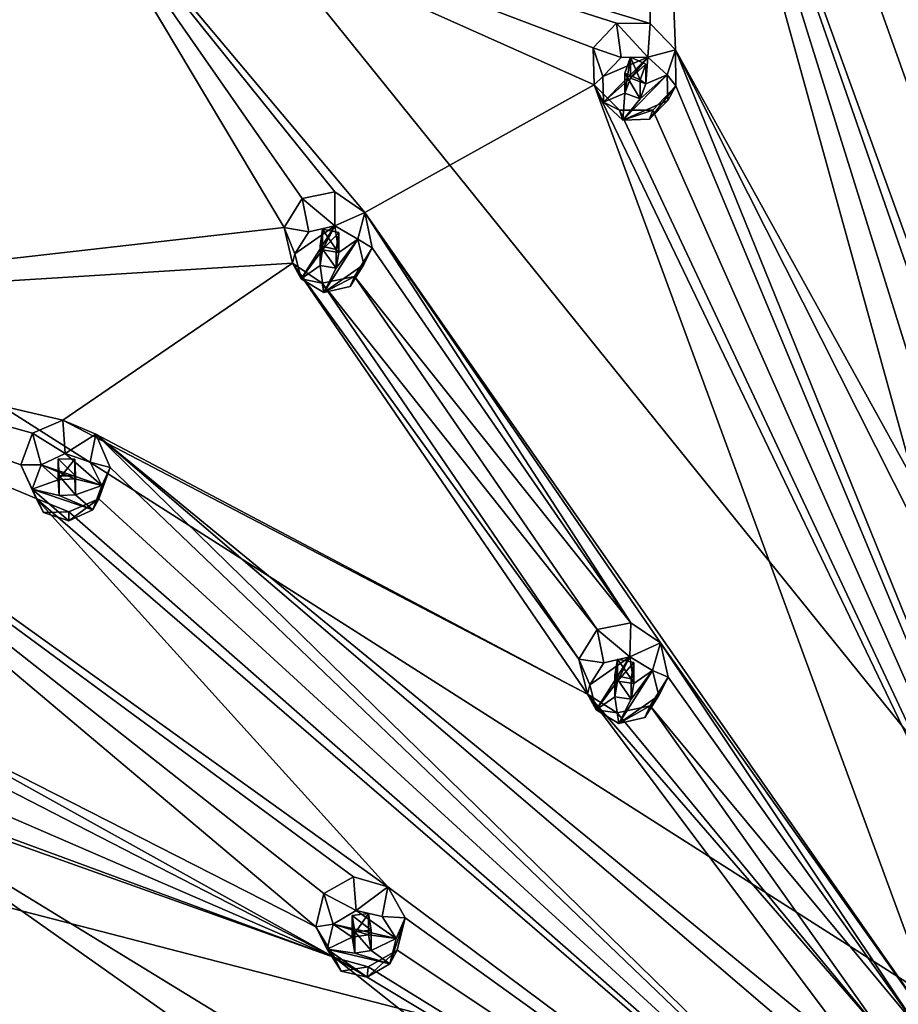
# Model space of a CAD drawing. Header units: millimetres. Extents: x -106 to 241, y -380 to 275.
# Tile 194 of 205: x 164 to 183, y 236 to 257. Entities that reach past the tile are written whole.
import ezdxf

# ---------------------------------------------------------------- set-up
doc = ezdxf.new("R2010")
doc.units = ezdxf.units.MM
doc.header["$LTSCALE"] = 65.185185
for name, color, linetype in [('1202', 7, 'CONTINUOUS'), ('1219', 7, 'CONTINUOUS'), ('1253', 7, 'CONTINUOUS'), ('1270', 7, 'CONTINUOUS'), ('1410', 7, 'CONTINUOUS'), ('1411', 7, 'CONTINUOUS'), ('1412', 7, 'CONTINUOUS'), ('1413', 7, 'CONTINUOUS'), ('1414', 7, 'CONTINUOUS'), ('1415', 7, 'CONTINUOUS'), ('1416', 7, 'CONTINUOUS'), ('1417', 7, 'CONTINUOUS'), ('1418', 7, 'CONTINUOUS'), ('1419', 7, 'CONTINUOUS'), ('1420', 7, 'CONTINUOUS'), ('1421', 7, 'CONTINUOUS'), ('1422', 7, 'CONTINUOUS'), ('1423', 7, 'CONTINUOUS'), ('1424', 7, 'CONTINUOUS'), ('1490', 7, 'CONTINUOUS'), ('1491', 7, 'CONTINUOUS'), ('1492', 7, 'CONTINUOUS'), ('1493', 7, 'CONTINUOUS'), ('1494', 7, 'CONTINUOUS'), ('1495', 7, 'CONTINUOUS'), ('1496', 7, 'CONTINUOUS'), ('1497', 7, 'CONTINUOUS'), ('1498', 7, 'CONTINUOUS'), ('1499', 7, 'CONTINUOUS'), ('1732', 7, 'CONTINUOUS'), ('1734', 7, 'CONTINUOUS'), ('1735', 7, 'CONTINUOUS'), ('1736', 7, 'CONTINUOUS'), ('1737', 7, 'CONTINUOUS')]:
    doc.layers.add(name, color=color, linetype=linetype)

msp = doc.modelspace()

# ---------------------------------------------------------------- linework, layer by layer
at = {"layer": '1202', "linetype": 'CONTINUOUS'}
for points in [[(177.501, 272.241, 44.876), (192.3, 274.505, 45.483), (192.3, 230.767, 23.68), (177.501, 272.241, 44.876)], [(164.151, 265.67, 43.116), (177.501, 272.241, 44.876), (192.3, 230.767, 23.68), (164.151, 265.67, 43.116)], [(153.556, 255.436, 40.373), (164.151, 265.67, 43.116), (192.3, 230.767, 23.68), (153.556, 255.436, 40.373)], [(146.753, 242.541, 36.918), (153.556, 255.436, 40.373), (192.3, 230.767, 23.68), (146.753, 242.541, 36.918)], [(144.409, 228.246, 33.088), (146.753, 242.541, 36.918), (167.866, 230.131, 26.056), (144.409, 228.246, 33.088)], [(167.866, 230.131, 26.056), (146.753, 242.541, 36.918), (192.3, 230.767, 23.68), (167.866, 230.131, 26.056)]]:
    msp.add_3dface(points, dxfattribs=at)
at = {"layer": '1219', "linetype": 'CONTINUOUS'}
for points in [[(154.413, 252.746, 52.346), (154.898, 250.94, 51.862), (164.872, 262.533, 54.968), (154.413, 252.746, 52.346)], [(154.898, 250.94, 51.862), (165.09, 260.899, 54.53), (164.872, 262.533, 54.968), (154.898, 250.94, 51.862)]]:
    msp.add_3dface(points, dxfattribs=at)
at = {"layer": '1253', "linetype": 'CONTINUOUS'}
for points in [[(164.303, 263.585, 54.215), (146.577, 240.957, 48.151), (164.472, 263.172, 54.836), (164.303, 263.585, 54.215)], [(146.577, 240.957, 48.151), (146.853, 240.68, 48.809), (164.472, 263.172, 54.836), (146.577, 240.957, 48.151)], [(146.853, 240.68, 48.809), (164.872, 262.533, 54.968), (164.472, 263.172, 54.836), (146.853, 240.68, 48.809)], [(154.413, 252.746, 52.346), (164.872, 262.533, 54.968), (146.853, 240.68, 48.809), (154.413, 252.746, 52.346)]]:
    msp.add_3dface(points, dxfattribs=at)
at = {"layer": '1270', "linetype": 'CONTINUOUS'}
for points in [[(177.984, 267.299, 56.245), (165.09, 260.899, 54.53), (177.863, 257.043, 57.263), (177.984, 267.299, 56.245)], [(178.409, 256.479, 57.362), (177.984, 267.299, 56.245), (177.863, 257.043, 57.263), (178.409, 256.479, 57.362)], [(177.984, 267.299, 56.245), (178.409, 256.479, 57.362), (183.546, 247.177, 57.947), (177.984, 267.299, 56.245)], [(183.816, 258.176, 57.817), (177.984, 267.299, 56.245), (185.339, 246.983, 58.067), (183.816, 258.176, 57.817)], [(185.339, 246.983, 58.067), (177.984, 267.299, 56.245), (184.853, 247.587, 58.057), (185.339, 246.983, 58.067)], [(184.853, 247.587, 58.057), (177.984, 267.299, 56.245), (184.111, 247.661, 58.007), (184.853, 247.587, 58.057)], [(184.111, 247.661, 58.007), (177.984, 267.299, 56.245), (183.546, 247.177, 57.947), (184.111, 247.661, 58.007)], [(165.09, 260.899, 54.53), (154.898, 250.94, 51.862), (170.011, 252.664, 56.09), (165.09, 260.899, 54.53)], [(171.736, 252.981, 56.425), (165.09, 260.899, 54.53), (171.095, 253.424, 56.294), (171.736, 252.981, 56.425)], [(165.09, 260.899, 54.53), (171.736, 252.981, 56.425), (176.66, 255.727, 57.161), (165.09, 260.899, 54.53)], [(171.095, 253.424, 56.294), (165.09, 260.899, 54.53), (170.392, 253.283, 56.157), (171.095, 253.424, 56.294)], [(170.392, 253.283, 56.157), (165.09, 260.899, 54.53), (170.011, 252.664, 56.09), (170.392, 253.283, 56.157)], [(177.863, 257.043, 57.263), (165.09, 260.899, 54.53), (177.14, 257.046, 57.165), (177.863, 257.043, 57.263)], [(177.14, 257.046, 57.165), (165.09, 260.899, 54.53), (176.639, 256.516, 57.122), (177.14, 257.046, 57.165)], [(176.639, 256.516, 57.122), (165.09, 260.899, 54.53), (176.66, 255.727, 57.161), (176.639, 256.516, 57.122)], [(178.417, 255.702, 57.398), (189.813, 228.335, 55.96), (178.409, 256.479, 57.362), (178.417, 255.702, 57.398)], [(178.409, 256.479, 57.362), (189.813, 228.335, 55.96), (183.493, 246.403, 57.912), (178.409, 256.479, 57.362)], [(183.546, 247.177, 57.947), (178.409, 256.479, 57.362), (183.493, 246.403, 57.912), (183.546, 247.177, 57.947)], [(176.66, 255.727, 57.161), (171.736, 252.981, 56.425), (184.271, 235.022, 56.889), (176.66, 255.727, 57.161)], [(176.66, 255.727, 57.161), (189.813, 228.335, 55.96), (177.205, 255.181, 57.259), (176.66, 255.727, 57.161)], [(189.813, 228.335, 55.96), (176.66, 255.727, 57.161), (184.271, 235.022, 56.889), (189.813, 228.335, 55.96)], [(177.92, 255.182, 57.355), (189.813, 228.335, 55.96), (178.417, 255.702, 57.398), (177.92, 255.182, 57.355)], [(189.813, 228.335, 55.96), (177.92, 255.182, 57.355), (177.205, 255.181, 57.259), (189.813, 228.335, 55.96)], [(171.736, 252.981, 56.425), (171.898, 252.221, 56.466), (177.447, 244.175, 57.143), (171.736, 252.981, 56.425)], [(184.271, 235.022, 56.889), (171.736, 252.981, 56.425), (178.09, 243.744, 57.2), (184.271, 235.022, 56.889)], [(178.09, 243.744, 57.2), (171.736, 252.981, 56.425), (177.447, 244.175, 57.143), (178.09, 243.744, 57.2)], [(170.011, 252.664, 56.09), (154.898, 250.94, 51.862), (170.187, 251.894, 56.134), (170.011, 252.664, 56.09)], [(171.898, 252.221, 56.466), (171.519, 251.612, 56.398), (177.447, 244.175, 57.143), (171.898, 252.221, 56.466)], [(154.898, 250.94, 51.862), (165.253, 248.526, 54.981), (170.187, 251.894, 56.134), (154.898, 250.94, 51.862)], [(170.187, 251.894, 56.134), (165.253, 248.526, 54.981), (176.519, 242.642, 56.904), (170.187, 251.894, 56.134)], [(170.825, 251.469, 56.264), (170.187, 251.894, 56.134), (176.335, 243.395, 56.934), (170.825, 251.469, 56.264)], [(176.335, 243.395, 56.934), (170.187, 251.894, 56.134), (176.519, 242.642, 56.904), (176.335, 243.395, 56.934)], [(171.519, 251.612, 56.398), (170.825, 251.469, 56.264), (176.724, 244.026, 57.033), (171.519, 251.612, 56.398)], [(177.447, 244.175, 57.143), (171.519, 251.612, 56.398), (176.724, 244.026, 57.033), (177.447, 244.175, 57.143)], [(176.724, 244.026, 57.033), (170.825, 251.469, 56.264), (176.335, 243.395, 56.934), (176.724, 244.026, 57.033)], [(154.898, 250.94, 51.862), (161.34, 242.403, 53.591), (170.688, 237.646, 55.393), (154.898, 250.94, 51.862)], [(165.253, 248.526, 54.981), (154.898, 250.94, 51.862), (164.601, 248.246, 54.808), (165.253, 248.526, 54.981)], [(164.601, 248.246, 54.808), (154.898, 250.94, 51.862), (164.356, 247.564, 54.723), (164.601, 248.246, 54.808)], [(164.356, 247.564, 54.723), (154.898, 250.94, 51.862), (164.681, 246.845, 54.781), (164.356, 247.564, 54.723)], [(164.681, 246.845, 54.781), (154.898, 250.94, 51.862), (172.231, 238.5, 55.794), (164.681, 246.845, 54.781)], [(172.231, 238.5, 55.794), (154.898, 250.94, 51.862), (171.495, 238.72, 55.681), (172.231, 238.5, 55.794)], [(171.495, 238.72, 55.681), (154.898, 250.94, 51.862), (170.861, 238.363, 55.515), (171.495, 238.72, 55.681)], [(170.861, 238.363, 55.515), (154.898, 250.94, 51.862), (170.688, 237.646, 55.393), (170.861, 238.363, 55.515)], [(165.253, 248.526, 54.981), (165.963, 248.22, 55.149), (176.519, 242.642, 56.904), (165.253, 248.526, 54.981)], [(166.271, 247.508, 55.203), (187.703, 226.973, 55.595), (165.963, 248.22, 55.149), (166.271, 247.508, 55.203)], [(165.963, 248.22, 55.149), (187.703, 226.973, 55.595), (182.698, 233.918, 56.593), (165.963, 248.22, 55.149)], [(182.505, 234.654, 56.69), (165.963, 248.22, 55.149), (182.698, 233.918, 56.593), (182.505, 234.654, 56.69)], [(165.963, 248.22, 55.149), (182.505, 234.654, 56.69), (176.519, 242.642, 56.904), (165.963, 248.22, 55.149)], [(166.026, 246.835, 55.118), (187.703, 226.973, 55.595), (166.271, 247.508, 55.203), (166.026, 246.835, 55.118)], [(164.681, 246.845, 54.781), (187.703, 226.973, 55.595), (165.384, 246.556, 54.948), (164.681, 246.845, 54.781)], [(187.703, 226.973, 55.595), (164.681, 246.845, 54.781), (172.231, 238.5, 55.794), (187.703, 226.973, 55.595)], [(187.703, 226.973, 55.595), (166.026, 246.835, 55.118), (165.384, 246.556, 54.948), (187.703, 226.973, 55.595)], [(183.631, 235.444, 56.902), (184.271, 235.022, 56.889), (178.09, 243.744, 57.2), (183.631, 235.444, 56.902)], [(178.251, 243.003, 57.168), (183.631, 235.444, 56.902), (178.09, 243.744, 57.2), (178.251, 243.003, 57.168)], [(177.865, 242.389, 57.07), (183.631, 235.444, 56.902), (178.251, 243.003, 57.168), (177.865, 242.389, 57.07)], [(182.505, 234.654, 56.69), (182.895, 235.289, 56.818), (176.519, 242.642, 56.904), (182.505, 234.654, 56.69)], [(176.519, 242.642, 56.904), (182.895, 235.289, 56.818), (177.157, 242.236, 56.962), (176.519, 242.642, 56.904)], [(161.34, 242.403, 53.591), (161.782, 241.767, 53.664), (171.09, 236.983, 55.388), (161.34, 242.403, 53.591)], [(170.688, 237.646, 55.393), (161.34, 242.403, 53.591), (171.09, 236.983, 55.388), (170.688, 237.646, 55.393)], [(182.895, 235.289, 56.818), (177.865, 242.389, 57.07), (177.157, 242.236, 56.962), (182.895, 235.289, 56.818)], [(182.895, 235.289, 56.818), (183.631, 235.444, 56.902), (177.865, 242.389, 57.07), (182.895, 235.289, 56.818)], [(161.782, 241.767, 53.664), (161.681, 241.059, 53.57), (171.09, 236.983, 55.388), (161.782, 241.767, 53.664)], [(161.681, 241.059, 53.57), (161.119, 240.658, 53.367), (171.09, 236.983, 55.388), (161.681, 241.059, 53.57)], [(160.382, 240.801, 53.161), (158.07, 235.784, 51.817), (178.337, 228.12, 55.04), (160.382, 240.801, 53.161)], [(186.295, 224.937, 55.049), (160.382, 240.801, 53.161), (178.337, 228.12, 55.04), (186.295, 224.937, 55.049)], [(160.382, 240.801, 53.161), (186.295, 224.937, 55.049), (171.09, 236.983, 55.388), (160.382, 240.801, 53.161)], [(161.119, 240.658, 53.367), (160.382, 240.801, 53.161), (171.09, 236.983, 55.388), (161.119, 240.658, 53.367)], [(172.608, 237.841, 55.785), (187.703, 226.973, 55.595), (172.231, 238.5, 55.794), (172.608, 237.841, 55.785)], [(172.433, 237.141, 55.664), (187.703, 226.973, 55.595), (172.608, 237.841, 55.785), (172.433, 237.141, 55.664)], [(187.703, 226.973, 55.595), (172.433, 237.141, 55.664), (171.813, 236.785, 55.502), (187.703, 226.973, 55.595)], [(186.295, 224.937, 55.049), (187.703, 226.973, 55.595), (171.09, 236.983, 55.388), (186.295, 224.937, 55.049)], [(171.09, 236.983, 55.388), (187.703, 226.973, 55.595), (171.813, 236.785, 55.502), (171.09, 236.983, 55.388)]]:
    msp.add_3dface(points, dxfattribs=at)
at = {"layer": '1410', "linetype": 'CONTINUOUS'}
for points in [[(165.253, 248.526, 54.981), (164.601, 248.246, 54.808), (165.305, 247.806, 56.76), (165.253, 248.526, 54.981)], [(165.963, 248.22, 55.149), (165.253, 248.526, 54.981), (165.305, 247.806, 56.76), (165.963, 248.22, 55.149)], [(165.305, 247.806, 56.76), (164.601, 248.246, 54.808), (164.787, 247.567, 56.696), (165.305, 247.806, 56.76)], [(165.846, 247.621, 56.711), (165.963, 248.22, 55.149), (165.305, 247.806, 56.76), (165.846, 247.621, 56.711)], [(166.271, 247.508, 55.203), (165.963, 248.22, 55.149), (165.846, 247.621, 56.711), (166.271, 247.508, 55.203)], [(166.093, 247.12, 56.576), (166.271, 247.508, 55.203), (165.846, 247.621, 56.711), (166.093, 247.12, 56.576)], [(166.026, 246.835, 55.118), (166.271, 247.508, 55.203), (165.902, 246.598, 56.436), (166.026, 246.835, 55.118)], [(165.902, 246.598, 56.436), (166.271, 247.508, 55.203), (166.093, 247.12, 56.576), (165.902, 246.598, 56.436)]]:
    msp.add_3dface(points, dxfattribs=at)
at = {"layer": '1411', "linetype": 'CONTINUOUS'}
for points in [[(166.093, 247.12, 56.576), (165.305, 247.806, 56.76), (164.787, 247.567, 56.696), (166.093, 247.12, 56.576)], [(166.093, 247.12, 56.576), (165.846, 247.621, 56.711), (165.305, 247.806, 56.76), (166.093, 247.12, 56.576)], [(164.787, 247.567, 56.696), (164.595, 247.044, 56.556), (165.159, 247.244, 56.61), (164.787, 247.567, 56.696)], [(166.093, 247.12, 56.576), (164.787, 247.567, 56.696), (165.512, 247.262, 56.614), (166.093, 247.12, 56.576)], [(164.787, 247.567, 56.696), (165.159, 247.244, 56.61), (165.512, 247.262, 56.614), (164.787, 247.567, 56.696)], [(165.159, 247.244, 56.61), (164.595, 247.044, 56.556), (165.177, 246.903, 56.518), (165.159, 247.244, 56.61)], [(165.53, 246.921, 56.523), (166.093, 247.12, 56.576), (165.512, 247.262, 56.614), (165.53, 246.921, 56.523)], [(165.384, 246.359, 56.372), (165.902, 246.598, 56.436), (164.595, 247.044, 56.556), (165.384, 246.359, 56.372)], [(164.595, 247.044, 56.556), (165.902, 246.598, 56.436), (165.177, 246.903, 56.518), (164.595, 247.044, 56.556)], [(164.843, 246.544, 56.422), (165.384, 246.359, 56.372), (164.595, 247.044, 56.556), (164.843, 246.544, 56.422)], [(165.902, 246.598, 56.436), (166.093, 247.12, 56.576), (165.53, 246.921, 56.523), (165.902, 246.598, 56.436)], [(165.177, 246.903, 56.518), (165.902, 246.598, 56.436), (165.53, 246.921, 56.523), (165.177, 246.903, 56.518)]]:
    msp.add_3dface(points, dxfattribs=at)
at = {"layer": '1412', "linetype": 'CONTINUOUS'}
for points in [[(165.159, 247.244, 56.61), (165.159, 247.693, 54.934), (165.512, 247.688, 55.022), (165.159, 247.244, 56.61)], [(165.512, 247.262, 56.614), (165.159, 247.244, 56.61), (165.512, 247.688, 55.022), (165.512, 247.262, 56.614)], [(165.53, 247.325, 55.014), (165.512, 247.262, 56.614), (165.512, 247.688, 55.022), (165.53, 247.325, 55.014)], [(165.53, 246.921, 56.523), (165.512, 247.262, 56.614), (165.53, 247.325, 55.014), (165.53, 246.921, 56.523)]]:
    msp.add_3dface(points, dxfattribs=at)
at = {"layer": '1413', "linetype": 'CONTINUOUS'}
for points in [[(164.601, 248.246, 54.808), (164.356, 247.564, 54.723), (164.787, 247.567, 56.696), (164.601, 248.246, 54.808)], [(164.787, 247.567, 56.696), (164.356, 247.564, 54.723), (164.595, 247.044, 56.556), (164.787, 247.567, 56.696)], [(164.356, 247.564, 54.723), (164.681, 246.845, 54.781), (164.595, 247.044, 56.556), (164.356, 247.564, 54.723)], [(164.681, 246.845, 54.781), (164.843, 246.544, 56.422), (164.595, 247.044, 56.556), (164.681, 246.845, 54.781)], [(164.681, 246.845, 54.781), (165.384, 246.556, 54.948), (164.843, 246.544, 56.422), (164.681, 246.845, 54.781)], [(165.384, 246.556, 54.948), (166.026, 246.835, 55.118), (165.384, 246.359, 56.372), (165.384, 246.556, 54.948)], [(166.026, 246.835, 55.118), (165.902, 246.598, 56.436), (165.384, 246.359, 56.372), (166.026, 246.835, 55.118)], [(165.384, 246.556, 54.948), (165.384, 246.359, 56.372), (164.843, 246.544, 56.422), (165.384, 246.556, 54.948)]]:
    msp.add_3dface(points, dxfattribs=at)
at = {"layer": '1414', "linetype": 'CONTINUOUS'}
for points in [[(165.159, 247.244, 56.61), (165.177, 246.903, 56.518), (165.159, 247.693, 54.934), (165.159, 247.244, 56.61)], [(165.159, 247.693, 54.934), (165.177, 246.903, 56.518), (165.178, 247.329, 54.926), (165.159, 247.693, 54.934)], [(165.177, 246.903, 56.518), (165.53, 246.921, 56.523), (165.178, 247.329, 54.926), (165.177, 246.903, 56.518)], [(165.53, 246.921, 56.523), (165.53, 247.325, 55.014), (165.178, 247.329, 54.926), (165.53, 246.921, 56.523)]]:
    msp.add_3dface(points, dxfattribs=at)
at = {"layer": '1415', "linetype": 'CONTINUOUS'}
for points in [[(171.095, 253.424, 56.294), (170.392, 253.283, 56.157), (171.097, 252.699, 58.071), (171.095, 253.424, 56.294)], [(171.736, 252.981, 56.425), (171.095, 253.424, 56.294), (171.097, 252.699, 58.071), (171.736, 252.981, 56.425)], [(171.097, 252.699, 58.071), (170.392, 253.283, 56.157), (170.539, 252.57, 58.037), (171.097, 252.699, 58.071)], [(171.586, 252.409, 57.994), (171.736, 252.981, 56.425), (171.097, 252.699, 58.071), (171.586, 252.409, 57.994)], [(171.898, 252.221, 56.466), (171.736, 252.981, 56.425), (171.586, 252.409, 57.994), (171.898, 252.221, 56.466)], [(171.72, 251.87, 57.849), (171.898, 252.221, 56.466), (171.586, 252.409, 57.994), (171.72, 251.87, 57.849)], [(171.519, 251.612, 56.398), (171.898, 252.221, 56.466), (171.421, 251.397, 57.722), (171.519, 251.612, 56.398)], [(171.421, 251.397, 57.722), (171.898, 252.221, 56.466), (171.72, 251.87, 57.849), (171.421, 251.397, 57.722)]]:
    msp.add_3dface(points, dxfattribs=at)
at = {"layer": '1416', "linetype": 'CONTINUOUS'}
for points in [[(171.097, 252.699, 58.071), (170.539, 252.57, 58.037), (170.239, 252.097, 57.91), (171.097, 252.699, 58.071)], [(170.373, 251.558, 57.765), (171.097, 252.699, 58.071), (170.239, 252.097, 57.91), (170.373, 251.558, 57.765)], [(171.097, 252.699, 58.071), (170.373, 251.558, 57.765), (170.833, 252.179, 57.932), (171.097, 252.699, 58.071)], [(171.097, 252.699, 58.071), (170.833, 252.179, 57.932), (171.182, 252.125, 57.918), (171.097, 252.699, 58.071)], [(171.586, 252.409, 57.994), (171.097, 252.699, 58.071), (171.182, 252.125, 57.918), (171.586, 252.409, 57.994)], [(171.72, 251.87, 57.849), (171.586, 252.409, 57.994), (170.862, 251.268, 57.688), (171.72, 251.87, 57.849)], [(170.862, 251.268, 57.688), (171.586, 252.409, 57.994), (171.127, 251.788, 57.827), (170.862, 251.268, 57.688)], [(171.127, 251.788, 57.827), (171.586, 252.409, 57.994), (171.182, 252.125, 57.918), (171.127, 251.788, 57.827)], [(170.833, 252.179, 57.932), (170.373, 251.558, 57.765), (170.777, 251.842, 57.842), (170.833, 252.179, 57.932)], [(170.373, 251.558, 57.765), (170.862, 251.268, 57.688), (170.777, 251.842, 57.842), (170.373, 251.558, 57.765)], [(170.777, 251.842, 57.842), (170.862, 251.268, 57.688), (171.127, 251.788, 57.827), (170.777, 251.842, 57.842)], [(171.421, 251.397, 57.722), (171.72, 251.87, 57.849), (170.862, 251.268, 57.688), (171.421, 251.397, 57.722)]]:
    msp.add_3dface(points, dxfattribs=at)
at = {"layer": '1417', "linetype": 'CONTINUOUS'}
for points in [[(170.833, 252.179, 57.932), (170.833, 252.628, 56.256), (171.182, 252.551, 56.325), (170.833, 252.179, 57.932)], [(171.182, 252.125, 57.918), (170.833, 252.179, 57.932), (171.182, 252.551, 56.325), (171.182, 252.125, 57.918)], [(171.127, 252.192, 56.319), (171.182, 252.125, 57.918), (171.182, 252.551, 56.325), (171.127, 252.192, 56.319)], [(171.127, 251.788, 57.827), (171.182, 252.125, 57.918), (171.127, 252.192, 56.319), (171.127, 251.788, 57.827)]]:
    msp.add_3dface(points, dxfattribs=at)
at = {"layer": '1418', "linetype": 'CONTINUOUS'}
for points in [[(170.392, 253.283, 56.157), (170.011, 252.664, 56.09), (170.539, 252.57, 58.037), (170.392, 253.283, 56.157)], [(170.011, 252.664, 56.09), (170.187, 251.894, 56.134), (170.239, 252.097, 57.91), (170.011, 252.664, 56.09)], [(170.539, 252.57, 58.037), (170.011, 252.664, 56.09), (170.239, 252.097, 57.91), (170.539, 252.57, 58.037)], [(170.187, 251.894, 56.134), (170.373, 251.558, 57.765), (170.239, 252.097, 57.91), (170.187, 251.894, 56.134)], [(170.187, 251.894, 56.134), (170.825, 251.469, 56.264), (170.373, 251.558, 57.765), (170.187, 251.894, 56.134)], [(170.825, 251.469, 56.264), (171.519, 251.612, 56.398), (170.862, 251.268, 57.688), (170.825, 251.469, 56.264)], [(171.519, 251.612, 56.398), (171.421, 251.397, 57.722), (170.862, 251.268, 57.688), (171.519, 251.612, 56.398)], [(170.825, 251.469, 56.264), (170.862, 251.268, 57.688), (170.373, 251.558, 57.765), (170.825, 251.469, 56.264)]]:
    msp.add_3dface(points, dxfattribs=at)
at = {"layer": '1419', "linetype": 'CONTINUOUS'}
for points in [[(170.833, 252.179, 57.932), (170.777, 251.842, 57.842), (170.833, 252.628, 56.256), (170.833, 252.179, 57.932)], [(170.833, 252.628, 56.256), (170.777, 251.842, 57.842), (170.778, 252.268, 56.249), (170.833, 252.628, 56.256)], [(170.777, 251.842, 57.842), (171.127, 251.788, 57.827), (170.778, 252.268, 56.249), (170.777, 251.842, 57.842)], [(171.127, 251.788, 57.827), (171.127, 252.192, 56.319), (170.778, 252.268, 56.249), (171.127, 251.788, 57.827)]]:
    msp.add_3dface(points, dxfattribs=at)
at = {"layer": '1420', "linetype": 'CONTINUOUS'}
for points in [[(177.863, 257.043, 57.263), (177.14, 257.046, 57.165), (177.815, 256.322, 59.042), (177.863, 257.043, 57.263)], [(177.815, 256.322, 59.042), (177.14, 257.046, 57.165), (177.242, 256.308, 59.038), (177.815, 256.322, 59.042)], [(178.409, 256.479, 57.362), (177.863, 257.043, 57.263), (177.815, 256.322, 59.042), (178.409, 256.479, 57.362)], [(178.232, 255.94, 58.94), (178.409, 256.479, 57.362), (177.815, 256.322, 59.042), (178.232, 255.94, 58.94)], [(178.417, 255.702, 57.398), (178.409, 256.479, 57.362), (178.232, 255.94, 58.94), (178.417, 255.702, 57.398)], [(178.247, 255.386, 58.791), (178.417, 255.702, 57.398), (178.232, 255.94, 58.94), (178.247, 255.386, 58.791)], [(177.92, 255.182, 57.355), (178.417, 255.702, 57.398), (177.852, 254.984, 58.684), (177.92, 255.182, 57.355)], [(177.852, 254.984, 58.684), (178.417, 255.702, 57.398), (178.247, 255.386, 58.791), (177.852, 254.984, 58.684)]]:
    msp.add_3dface(points, dxfattribs=at)
at = {"layer": '1421', "linetype": 'CONTINUOUS'}
for points in [[(177.815, 256.322, 59.042), (177.242, 256.308, 59.038), (176.847, 255.905, 58.93), (177.815, 256.322, 59.042)], [(176.862, 255.351, 58.782), (177.815, 256.322, 59.042), (176.847, 255.905, 58.93), (176.862, 255.351, 58.782)], [(177.815, 256.322, 59.042), (176.862, 255.351, 58.782), (177.445, 255.866, 58.92), (177.815, 256.322, 59.042)], [(177.815, 256.322, 59.042), (177.445, 255.866, 58.92), (177.775, 255.744, 58.887), (177.815, 256.322, 59.042)], [(178.232, 255.94, 58.94), (177.815, 256.322, 59.042), (177.775, 255.744, 58.887), (178.232, 255.94, 58.94)], [(177.445, 255.866, 58.92), (176.862, 255.351, 58.782), (177.318, 255.548, 58.835), (177.445, 255.866, 58.92)], [(178.247, 255.386, 58.791), (178.232, 255.94, 58.94), (177.278, 254.969, 58.68), (178.247, 255.386, 58.791)], [(177.278, 254.969, 58.68), (178.232, 255.94, 58.94), (177.648, 255.425, 58.802), (177.278, 254.969, 58.68)], [(177.648, 255.425, 58.802), (178.232, 255.94, 58.94), (177.775, 255.744, 58.887), (177.648, 255.425, 58.802)], [(176.862, 255.351, 58.782), (177.278, 254.969, 58.68), (177.318, 255.548, 58.835), (176.862, 255.351, 58.782)], [(177.318, 255.548, 58.835), (177.278, 254.969, 58.68), (177.648, 255.425, 58.802), (177.318, 255.548, 58.835)], [(177.852, 254.984, 58.684), (178.247, 255.386, 58.791), (177.278, 254.969, 58.68), (177.852, 254.984, 58.684)]]:
    msp.add_3dface(points, dxfattribs=at)
at = {"layer": '1422', "linetype": 'CONTINUOUS'}
for points in [[(177.445, 255.866, 58.92), (177.445, 256.315, 57.244), (177.775, 256.17, 57.295), (177.445, 255.866, 58.92)], [(177.775, 255.744, 58.887), (177.445, 255.866, 58.92), (177.775, 256.17, 57.295), (177.775, 255.744, 58.887)], [(177.648, 255.829, 57.293), (177.775, 255.744, 58.887), (177.775, 256.17, 57.295), (177.648, 255.829, 57.293)], [(177.648, 255.425, 58.802), (177.775, 255.744, 58.887), (177.648, 255.829, 57.293), (177.648, 255.425, 58.802)]]:
    msp.add_3dface(points, dxfattribs=at)
at = {"layer": '1423', "linetype": 'CONTINUOUS'}
for points in [[(177.14, 257.046, 57.165), (176.639, 256.516, 57.122), (177.242, 256.308, 59.038), (177.14, 257.046, 57.165)], [(176.639, 256.516, 57.122), (176.66, 255.727, 57.161), (176.847, 255.905, 58.93), (176.639, 256.516, 57.122)], [(177.242, 256.308, 59.038), (176.639, 256.516, 57.122), (176.847, 255.905, 58.93), (177.242, 256.308, 59.038)], [(176.66, 255.727, 57.161), (176.862, 255.351, 58.782), (176.847, 255.905, 58.93), (176.66, 255.727, 57.161)], [(176.66, 255.727, 57.161), (177.205, 255.181, 57.259), (176.862, 255.351, 58.782), (176.66, 255.727, 57.161)], [(177.205, 255.181, 57.259), (177.278, 254.969, 58.68), (176.862, 255.351, 58.782), (177.205, 255.181, 57.259)], [(177.205, 255.181, 57.259), (177.92, 255.182, 57.355), (177.278, 254.969, 58.68), (177.205, 255.181, 57.259)], [(177.92, 255.182, 57.355), (177.852, 254.984, 58.684), (177.278, 254.969, 58.68), (177.92, 255.182, 57.355)]]:
    msp.add_3dface(points, dxfattribs=at)
at = {"layer": '1424', "linetype": 'CONTINUOUS'}
for points in [[(177.445, 255.866, 58.92), (177.318, 255.548, 58.835), (177.445, 256.315, 57.244), (177.445, 255.866, 58.92)], [(177.445, 256.315, 57.244), (177.318, 255.548, 58.835), (177.319, 255.973, 57.242), (177.445, 256.315, 57.244)], [(177.318, 255.548, 58.835), (177.648, 255.425, 58.802), (177.319, 255.973, 57.242), (177.318, 255.548, 58.835)], [(177.648, 255.425, 58.802), (177.648, 255.829, 57.293), (177.319, 255.973, 57.242), (177.648, 255.425, 58.802)]]:
    msp.add_3dface(points, dxfattribs=at)
at = {"layer": '1490', "linetype": 'CONTINUOUS'}
for points in [[(171.495, 238.72, 55.681), (170.861, 238.363, 55.515), (171.553, 237.993, 57.487), (171.495, 238.72, 55.681)], [(172.231, 238.5, 55.794), (171.495, 238.72, 55.681), (171.553, 237.993, 57.487), (172.231, 238.5, 55.794)], [(172.111, 237.863, 57.452), (172.231, 238.5, 55.794), (171.553, 237.993, 57.487), (172.111, 237.863, 57.452)], [(172.608, 237.841, 55.785), (172.231, 238.5, 55.794), (172.111, 237.863, 57.452), (172.608, 237.841, 55.785)], [(171.553, 237.993, 57.487), (170.861, 238.363, 55.515), (171.063, 237.703, 57.409), (171.553, 237.993, 57.487)], [(172.411, 237.391, 57.325), (172.608, 237.841, 55.785), (172.111, 237.863, 57.452), (172.411, 237.391, 57.325)], [(172.433, 237.141, 55.664), (172.608, 237.841, 55.785), (172.277, 236.851, 57.181), (172.433, 237.141, 55.664)], [(172.277, 236.851, 57.181), (172.608, 237.841, 55.785), (172.411, 237.391, 57.325), (172.277, 236.851, 57.181)]]:
    msp.add_3dface(points, dxfattribs=at)
at = {"layer": '1491', "linetype": 'CONTINUOUS'}
for points in [[(172.411, 237.391, 57.325), (171.553, 237.993, 57.487), (171.063, 237.703, 57.409), (172.411, 237.391, 57.325)], [(172.411, 237.391, 57.325), (172.111, 237.863, 57.452), (171.553, 237.993, 57.487), (172.411, 237.391, 57.325)], [(171.063, 237.703, 57.409), (170.929, 237.164, 57.265), (171.468, 237.419, 57.333), (171.063, 237.703, 57.409)], [(172.411, 237.391, 57.325), (171.063, 237.703, 57.409), (171.817, 237.473, 57.347), (172.411, 237.391, 57.325)], [(171.063, 237.703, 57.409), (171.468, 237.419, 57.333), (171.817, 237.473, 57.347), (171.063, 237.703, 57.409)], [(171.872, 237.135, 57.257), (172.411, 237.391, 57.325), (171.817, 237.473, 57.347), (171.872, 237.135, 57.257)], [(171.468, 237.419, 57.333), (170.929, 237.164, 57.265), (171.523, 237.082, 57.243), (171.468, 237.419, 57.333)], [(172.277, 236.851, 57.181), (172.411, 237.391, 57.325), (171.872, 237.135, 57.257), (172.277, 236.851, 57.181)], [(171.787, 236.562, 57.103), (172.277, 236.851, 57.181), (170.929, 237.164, 57.265), (171.787, 236.562, 57.103)], [(170.929, 237.164, 57.265), (172.277, 236.851, 57.181), (171.523, 237.082, 57.243), (170.929, 237.164, 57.265)], [(171.229, 236.691, 57.138), (171.787, 236.562, 57.103), (170.929, 237.164, 57.265), (171.229, 236.691, 57.138)], [(171.523, 237.082, 57.243), (172.277, 236.851, 57.181), (171.872, 237.135, 57.257), (171.523, 237.082, 57.243)]]:
    msp.add_3dface(points, dxfattribs=at)
at = {"layer": '1492', "linetype": 'CONTINUOUS'}
for points in [[(171.817, 237.473, 57.347), (171.468, 237.419, 57.333), (171.818, 237.927, 55.648), (171.817, 237.473, 57.347)], [(171.468, 237.419, 57.333), (171.468, 237.89, 55.577), (171.818, 237.927, 55.648), (171.468, 237.419, 57.333)], [(171.872, 237.575, 55.615), (171.817, 237.473, 57.347), (171.818, 237.927, 55.648), (171.872, 237.575, 55.615)], [(171.872, 237.135, 57.257), (171.817, 237.473, 57.347), (171.872, 237.575, 55.615), (171.872, 237.135, 57.257)]]:
    msp.add_3dface(points, dxfattribs=at)
at = {"layer": '1493', "linetype": 'CONTINUOUS'}
for points in [[(170.861, 238.363, 55.515), (170.688, 237.646, 55.393), (171.063, 237.703, 57.409), (170.861, 238.363, 55.515)], [(171.063, 237.703, 57.409), (170.688, 237.646, 55.393), (170.929, 237.164, 57.265), (171.063, 237.703, 57.409)], [(170.688, 237.646, 55.393), (171.09, 236.983, 55.388), (170.929, 237.164, 57.265), (170.688, 237.646, 55.393)], [(171.09, 236.983, 55.388), (171.229, 236.691, 57.138), (170.929, 237.164, 57.265), (171.09, 236.983, 55.388)], [(171.813, 236.785, 55.502), (172.433, 237.141, 55.664), (171.787, 236.562, 57.103), (171.813, 236.785, 55.502)], [(172.433, 237.141, 55.664), (172.277, 236.851, 57.181), (171.787, 236.562, 57.103), (172.433, 237.141, 55.664)], [(171.09, 236.983, 55.388), (171.813, 236.785, 55.502), (171.229, 236.691, 57.138), (171.09, 236.983, 55.388)], [(171.813, 236.785, 55.502), (171.787, 236.562, 57.103), (171.229, 236.691, 57.138), (171.813, 236.785, 55.502)]]:
    msp.add_3dface(points, dxfattribs=at)
at = {"layer": '1494', "linetype": 'CONTINUOUS'}
for points in [[(171.468, 237.419, 57.333), (171.523, 237.082, 57.243), (171.468, 237.89, 55.577), (171.468, 237.419, 57.333)], [(171.468, 237.89, 55.577), (171.523, 237.082, 57.243), (171.524, 237.536, 55.544), (171.468, 237.89, 55.577)], [(171.523, 237.082, 57.243), (171.872, 237.135, 57.257), (171.524, 237.536, 55.544), (171.523, 237.082, 57.243)], [(171.872, 237.135, 57.257), (171.872, 237.575, 55.615), (171.524, 237.536, 55.544), (171.872, 237.135, 57.257)]]:
    msp.add_3dface(points, dxfattribs=at)
at = {"layer": '1495', "linetype": 'CONTINUOUS'}
for points in [[(177.447, 244.175, 57.143), (176.724, 244.026, 57.033), (177.429, 243.442, 58.947), (177.447, 244.175, 57.143)], [(177.429, 243.442, 58.947), (176.724, 244.026, 57.033), (176.871, 243.313, 58.912), (177.429, 243.442, 58.947)], [(178.09, 243.744, 57.2), (177.447, 244.175, 57.143), (177.429, 243.442, 58.947), (178.09, 243.744, 57.2)], [(177.918, 243.152, 58.869), (178.09, 243.744, 57.2), (177.429, 243.442, 58.947), (177.918, 243.152, 58.869)], [(178.251, 243.003, 57.168), (178.09, 243.744, 57.2), (177.918, 243.152, 58.869), (178.251, 243.003, 57.168)], [(178.052, 242.613, 58.725), (178.251, 243.003, 57.168), (177.918, 243.152, 58.869), (178.052, 242.613, 58.725)], [(177.865, 242.389, 57.07), (178.251, 243.003, 57.168), (177.752, 242.14, 58.598), (177.865, 242.389, 57.07)], [(177.752, 242.14, 58.598), (178.251, 243.003, 57.168), (178.052, 242.613, 58.725), (177.752, 242.14, 58.598)]]:
    msp.add_3dface(points, dxfattribs=at)
at = {"layer": '1496', "linetype": 'CONTINUOUS'}
for points in [[(177.429, 243.442, 58.947), (176.871, 243.313, 58.912), (176.571, 242.84, 58.785), (177.429, 243.442, 58.947)], [(176.705, 242.301, 58.641), (177.429, 243.442, 58.947), (176.571, 242.84, 58.785), (176.705, 242.301, 58.641)], [(177.429, 243.442, 58.947), (176.705, 242.301, 58.641), (177.165, 242.922, 58.807), (177.429, 243.442, 58.947)], [(177.429, 243.442, 58.947), (177.165, 242.922, 58.807), (177.514, 242.868, 58.793), (177.429, 243.442, 58.947)], [(177.918, 243.152, 58.869), (177.429, 243.442, 58.947), (177.514, 242.868, 58.793), (177.918, 243.152, 58.869)], [(178.052, 242.613, 58.725), (177.918, 243.152, 58.869), (177.194, 242.011, 58.563), (178.052, 242.613, 58.725)], [(177.194, 242.011, 58.563), (177.918, 243.152, 58.869), (177.458, 242.531, 58.703), (177.194, 242.011, 58.563)], [(177.458, 242.531, 58.703), (177.918, 243.152, 58.869), (177.514, 242.868, 58.793), (177.458, 242.531, 58.703)], [(177.165, 242.922, 58.807), (176.705, 242.301, 58.641), (177.109, 242.584, 58.717), (177.165, 242.922, 58.807)], [(176.705, 242.301, 58.641), (177.194, 242.011, 58.563), (177.109, 242.584, 58.717), (176.705, 242.301, 58.641)], [(177.109, 242.584, 58.717), (177.194, 242.011, 58.563), (177.458, 242.531, 58.703), (177.109, 242.584, 58.717)], [(177.752, 242.14, 58.598), (178.052, 242.613, 58.725), (177.194, 242.011, 58.563), (177.752, 242.14, 58.598)]]:
    msp.add_3dface(points, dxfattribs=at)
at = {"layer": '1497', "linetype": 'CONTINUOUS'}
for points in [[(177.165, 242.922, 58.807), (177.165, 243.392, 57.051), (177.514, 243.323, 57.094), (177.165, 242.922, 58.807)], [(177.514, 242.868, 58.793), (177.165, 242.922, 58.807), (177.514, 243.323, 57.094), (177.514, 242.868, 58.793)], [(177.458, 242.971, 57.061), (177.514, 242.868, 58.793), (177.514, 243.323, 57.094), (177.458, 242.971, 57.061)], [(177.458, 242.531, 58.703), (177.514, 242.868, 58.793), (177.458, 242.971, 57.061), (177.458, 242.531, 58.703)]]:
    msp.add_3dface(points, dxfattribs=at)
at = {"layer": '1498', "linetype": 'CONTINUOUS'}
for points in [[(176.724, 244.026, 57.033), (176.335, 243.395, 56.934), (176.871, 243.313, 58.912), (176.724, 244.026, 57.033)], [(176.335, 243.395, 56.934), (176.519, 242.642, 56.904), (176.571, 242.84, 58.785), (176.335, 243.395, 56.934)], [(176.871, 243.313, 58.912), (176.335, 243.395, 56.934), (176.571, 242.84, 58.785), (176.871, 243.313, 58.912)], [(176.519, 242.642, 56.904), (176.705, 242.301, 58.641), (176.571, 242.84, 58.785), (176.519, 242.642, 56.904)], [(176.519, 242.642, 56.904), (177.157, 242.236, 56.962), (176.705, 242.301, 58.641), (176.519, 242.642, 56.904)], [(177.157, 242.236, 56.962), (177.194, 242.011, 58.563), (176.705, 242.301, 58.641), (177.157, 242.236, 56.962)], [(177.157, 242.236, 56.962), (177.865, 242.389, 57.07), (177.194, 242.011, 58.563), (177.157, 242.236, 56.962)], [(177.865, 242.389, 57.07), (177.752, 242.14, 58.598), (177.194, 242.011, 58.563), (177.865, 242.389, 57.07)]]:
    msp.add_3dface(points, dxfattribs=at)
at = {"layer": '1499', "linetype": 'CONTINUOUS'}
for points in [[(177.165, 242.922, 58.807), (177.109, 242.584, 58.717), (177.165, 243.392, 57.051), (177.165, 242.922, 58.807)], [(177.165, 243.392, 57.051), (177.109, 242.584, 58.717), (177.11, 243.039, 57.018), (177.165, 243.392, 57.051)], [(177.109, 242.584, 58.717), (177.458, 242.531, 58.703), (177.11, 243.039, 57.018), (177.109, 242.584, 58.717)], [(177.458, 242.531, 58.703), (177.458, 242.971, 57.061), (177.11, 243.039, 57.018), (177.458, 242.531, 58.703)]]:
    msp.add_3dface(points, dxfattribs=at)
at = {"layer": '1732', "linetype": 'CONTINUOUS'}
for points in [[(177.648, 255.829, 57.293), (177.445, 256.315, 57.244), (177.319, 255.973, 57.242), (177.648, 255.829, 57.293)], [(177.445, 256.315, 57.244), (177.648, 255.829, 57.293), (177.775, 256.17, 57.295), (177.445, 256.315, 57.244)]]:
    msp.add_3dface(points, dxfattribs=at)
at = {"layer": '1734', "linetype": 'CONTINUOUS'}
for points in [[(177.458, 242.971, 57.061), (177.165, 243.392, 57.051), (177.11, 243.039, 57.018), (177.458, 242.971, 57.061)], [(177.165, 243.392, 57.051), (177.458, 242.971, 57.061), (177.514, 243.323, 57.094), (177.165, 243.392, 57.051)]]:
    msp.add_3dface(points, dxfattribs=at)
at = {"layer": '1735', "linetype": 'CONTINUOUS'}
for points in [[(171.127, 252.192, 56.319), (170.833, 252.628, 56.256), (170.778, 252.268, 56.249), (171.127, 252.192, 56.319)], [(170.833, 252.628, 56.256), (171.127, 252.192, 56.319), (171.182, 252.551, 56.325), (170.833, 252.628, 56.256)]]:
    msp.add_3dface(points, dxfattribs=at)
at = {"layer": '1736', "linetype": 'CONTINUOUS'}
for points in [[(165.159, 247.693, 54.934), (165.53, 247.325, 55.014), (165.512, 247.688, 55.022), (165.159, 247.693, 54.934)], [(165.53, 247.325, 55.014), (165.159, 247.693, 54.934), (165.178, 247.329, 54.926), (165.53, 247.325, 55.014)]]:
    msp.add_3dface(points, dxfattribs=at)
at = {"layer": '1737', "linetype": 'CONTINUOUS'}
for points in [[(171.468, 237.89, 55.577), (171.872, 237.575, 55.615), (171.818, 237.927, 55.648), (171.468, 237.89, 55.577)], [(171.872, 237.575, 55.615), (171.468, 237.89, 55.577), (171.524, 237.536, 55.544), (171.872, 237.575, 55.615)]]:
    msp.add_3dface(points, dxfattribs=at)

doc.saveas('drawing.dxf')
